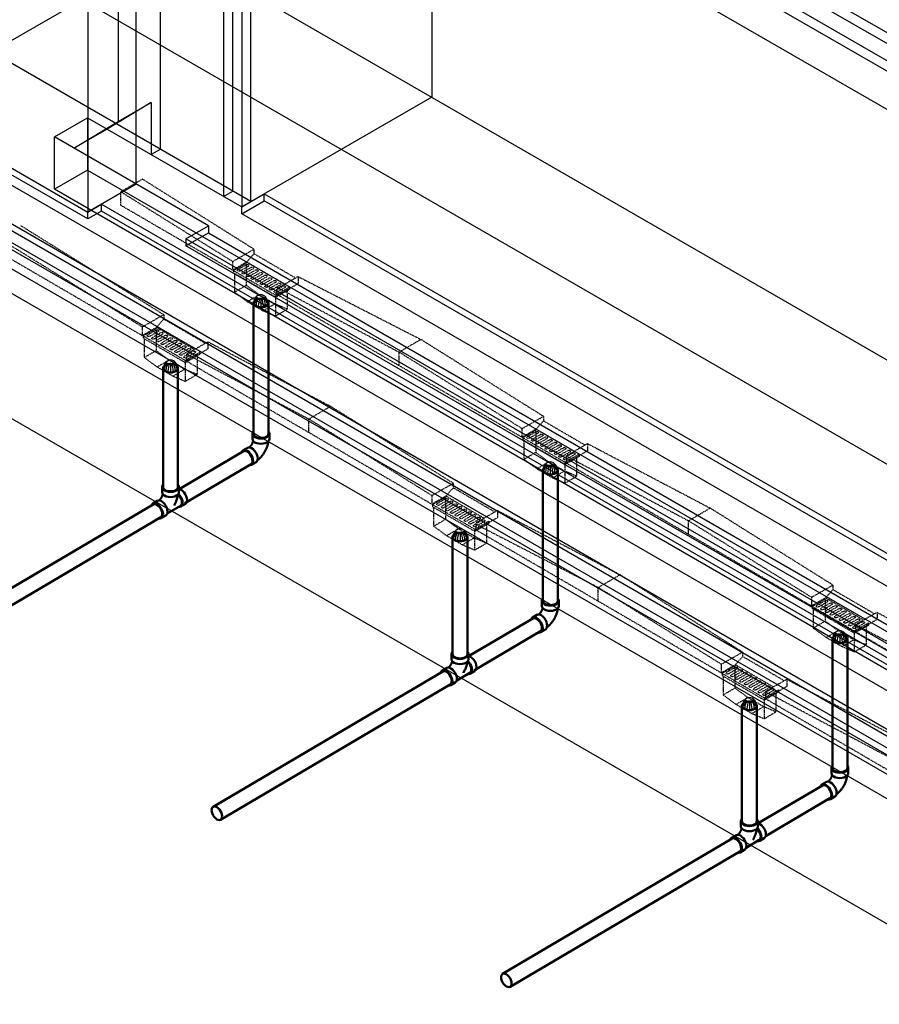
# Model space of a CAD drawing. Header units: inches. Extents: x 169 to 20644, y -1032 to 721.
# Tile 21 of 42: x 1837 to 2038, y -600 to -369. Entities that reach past the tile are written whole.
import ezdxf

# ---------------------------------------------------------------- set-up
doc = ezdxf.new("R2010")
doc.units = ezdxf.units.IN
doc.header["$LTSCALE"] = 0.5
doc.header["$MEASUREMENT"] = 0
doc.linetypes.add('HIDDEN2', pattern=[0.1875, 0.125, -0.0625])
for name, color, linetype in [('M-DETL-LIGHT', 1, 'Continuous'), ('M-SECT-PATT', 8, 'Continuous'), ('P-PIPE', 3, 'Continuous')]:
    doc.layers.add(name, color=color, linetype=linetype)

# ---------------------------------------------------------------- blocks, each defined once
blk = doc.blocks.new('Bend - PVC - Sch 40 - DWV_USACE - Standard-V30-DRAINAGE ISOMETRIC')
at = {"layer": 'P-PIPE', "color": 90, "lineweight": 50}
for p, q in [((1286.15, -165.68), (1286.15, -166.91)), ((1290.11, -166.91), (1290.11, -165.68)), ((1284.96, -168.98), (1283.9, -169.6)), ((1285.91, -173.01), (1286.97, -172.39))]:
    blk.add_line(p, q, dxfattribs=at)
for points in [[(1286.3, -165.28, 0), (1286.22, -165.38, 0), (1286.15, -165.68, 0), (1286.22, -165.98, 0), (1286.42, -166.25, 0), (1286.73, -166.49, 0)], [(1286.73, -166.49, 0), (1287.14, -166.67, 0), (1287.62, -166.78, 0), (1288.13, -166.82, 0), (1288.64, -166.78, 0), (1289.12, -166.67, 0), (1289.53, -166.49, 0), (1289.85, -166.25, 0), (1290.04, -165.98, 0), (1290.11, -165.68, 0), (1290.04, -165.38, 0), (1289.97, -165.28, 0)], [(1286.32, -167.35, 0), (1286.3, -167.41, 0), (1286.28, -167.48, 0), (1286.26, -167.55, 0), (1286.24, -167.63, 0), (1286.21, -167.7, 0), (1286.18, -167.77, 0), (1286.15, -167.85, 0), (1286.12, -167.92, 0), (1286.08, -167.99, 0), (1286.04, -168.07, 0), (1286, -168.14, 0), (1285.96, -168.21, 0), (1285.92, -168.28, 0), (1285.87, -168.35, 0), (1285.83, -168.42, 0), (1285.78, -168.49, 0), (1285.73, -168.56, 0), (1285.68, -168.62, 0), (1285.63, -168.68, 0), (1285.58, -168.74, 0), (1285.53, -168.79, 0), (1285.48, -168.85, 0), (1285.43, -168.89, 0), (1285.42, -168.9, 0)], [(1286.73, -167.71, 0), (1286.42, -167.48, 0), (1286.22, -167.2, 0), (1286.15, -166.91, 0)], [(1290.11, -166.91, 0), (1290.04, -167.2, 0), (1289.85, -167.48, 0), (1289.53, -167.71, 0), (1289.12, -167.89, 0), (1288.64, -168.01, 0), (1288.13, -168.05, 0), (1287.62, -168.01, 0), (1287.14, -167.89, 0), (1286.73, -167.71, 0)], [(1289.85, -167.48, 0), (1289.84, -167.55, 0), (1289.82, -167.71, 0), (1289.79, -167.87, 0), (1289.76, -168.03, 0), (1289.72, -168.18, 0), (1289.68, -168.34, 0), (1289.63, -168.5, 0), (1289.59, -168.65, 0), (1289.53, -168.8, 0), (1289.48, -168.96, 0), (1289.42, -169.11, 0), (1289.35, -169.26, 0), (1289.28, -169.41, 0), (1289.21, -169.56, 0), (1289.14, -169.7, 0), (1289.06, -169.85, 0), (1288.98, -169.99, 0), (1288.89, -170.13, 0), (1288.8, -170.27, 0), (1288.71, -170.4, 0), (1288.62, -170.54, 0), (1288.52, -170.67, 0), (1288.42, -170.8, 0), (1288.32, -170.93, 0), (1288.21, -171.05, 0), (1288.1, -171.17, 0), (1287.99, -171.29, 0), (1287.88, -171.4, 0), (1287.76, -171.51, 0), (1287.64, -171.62, 0), (1287.51, -171.73, 0), (1287.39, -171.83, 0), (1287.33, -171.87, 0)], [(1284.89, -169.7, 0), (1284.53, -169.55, 0), (1284.19, -169.51, 0), (1283.91, -169.6, 0), (1283.69, -169.8, 0), (1283.6, -170, 0)], [(1285.44, -173.09, 0), (1285.62, -173.1, 0), (1285.91, -173.02, 0), (1286.13, -172.81, 0), (1286.26, -172.5, 0), (1286.31, -172.12, 0), (1286.25, -171.67, 0), (1286.11, -171.2, 0), (1285.89, -170.74, 0), (1285.59, -170.32, 0), (1285.25, -169.96, 0), (1284.89, -169.7, 0)], [(1284.96, -168.98, 0), (1284.97, -168.97, 0), (1285.25, -168.89, 0), (1285.59, -168.92, 0), (1285.95, -169.08, 0)], [(1285.95, -169.08, 0), (1286.31, -169.34, 0), (1286.65, -169.69, 0), (1286.95, -170.12, 0), (1287.17, -170.58, 0), (1287.31, -171.05, 0), (1287.37, -171.49, 0), (1287.32, -171.88, 0), (1287.19, -172.19, 0), (1286.97, -172.39, 0)]]:
    blk.add_polyline3d(points, dxfattribs=at)
for centre, start, end in [((1287.17, -166.17), 126.6849, 134.3783), ((1289.1, -166.17), 45.6217, 53.3151)]:
    blk.add_arc(centre, 1.24, start, end, dxfattribs=at)
blk = doc.blocks.new('Tee Reducing Sanitary - PVC - Sch 40 - DWV - Standard-1095242-DRAINAGE ISOMETRIC')
at = {"layer": 'P-PIPE', "color": 90, "lineweight": 50}
for p, q in [((1207.93, -120.52), (1207.93, -121.74)), ((1211.88, -121.74), (1211.88, -120.52)), ((1206.8, -123.78), (1205.73, -124.41)), ((1212.33, -125.12), (1213.39, -124.49)), ((1209.15, -126.73), (1212.22, -124.92)), ((1207.74, -127.82), (1208.8, -127.19))]:
    blk.add_line(p, q, dxfattribs=at)
for points in [[(1208.11, -120.05, 0), (1207.99, -120.22, 0), (1207.93, -120.52, 0), (1207.99, -120.81, 0), (1208.19, -121.09, 0), (1208.51, -121.32, 0)], [(1208.51, -121.32, 0), (1208.92, -121.51, 0), (1209.39, -121.62, 0), (1209.91, -121.66, 0), (1210.42, -121.62, 0), (1210.9, -121.51, 0), (1211.3, -121.32, 0), (1211.62, -121.09, 0), (1211.82, -120.81, 0), (1211.88, -120.52, 0), (1211.82, -120.22, 0), (1211.65, -119.99, 0)], [(1208.1, -122.18, 0), (1208.06, -122.32, 0), (1208.03, -122.39, 0), (1208.01, -122.46, 0), (1207.98, -122.54, 0), (1207.95, -122.61, 0), (1207.92, -122.69, 0), (1207.89, -122.76, 0), (1207.85, -122.84, 0), (1207.81, -122.91, 0), (1207.77, -122.98, 0), (1207.73, -123.06, 0), (1207.69, -123.13, 0), (1207.64, -123.2, 0), (1207.6, -123.27, 0), (1207.55, -123.33, 0), (1207.5, -123.4, 0), (1207.45, -123.46, 0), (1207.4, -123.52, 0), (1207.35, -123.58, 0), (1207.3, -123.64, 0), (1207.25, -123.69, 0), (1207.24, -123.7, 0)], [(1208.51, -122.55, 0), (1208.19, -122.31, 0), (1207.99, -122.04, 0), (1207.93, -121.74, 0)], [(1211.88, -121.74, 0), (1211.82, -122.04, 0), (1211.62, -122.31, 0), (1211.3, -122.55, 0), (1210.9, -122.73, 0), (1210.42, -122.84, 0), (1209.91, -122.88, 0), (1209.39, -122.84, 0), (1208.92, -122.73, 0), (1208.51, -122.55, 0)], [(1211.61, -122.37, 0), (1211.61, -122.39, 0), (1211.59, -122.55, 0), (1211.56, -122.7, 0), (1211.53, -122.86, 0), (1211.49, -123.02, 0), (1211.45, -123.18, 0), (1211.41, -123.33, 0), (1211.36, -123.49, 0), (1211.31, -123.64, 0), (1211.25, -123.8, 0), (1211.19, -123.95, 0), (1211.12, -124.1, 0), (1211.06, -124.25, 0), (1210.98, -124.4, 0), (1210.91, -124.54, 0), (1210.83, -124.69, 0), (1210.75, -124.83, 0), (1210.72, -124.88, 0)], [(1211.69, -122.28, 0), (1211.93, -122.54, 0), (1212.19, -122.91, 0), (1212.39, -123.32, 0), (1212.52, -123.73, 0), (1212.56, -124.13, 0), (1212.53, -124.47, 0), (1212.41, -124.74, 0), (1212.21, -124.92, 0)], [(1211.78, -125.18, 0), (1212.04, -125.21, 0), (1212.33, -125.12, 0), (1212.55, -124.91, 0), (1212.68, -124.61, 0), (1212.73, -124.22, 0), (1212.68, -123.78, 0), (1212.53, -123.31, 0), (1212.31, -122.85, 0), (1212.01, -122.42, 0), (1211.76, -122.16, 0)], [(1211.9, -121.01, 0), (1212.01, -121.02, 0), (1212.37, -121.18, 0)], [(1212.37, -121.18, 0), (1212.74, -121.44, 0), (1213.08, -121.8, 0), (1213.37, -122.22, 0), (1213.59, -122.68, 0), (1213.74, -123.15, 0), (1213.79, -123.59, 0), (1213.74, -123.98, 0), (1213.61, -124.29, 0), (1213.4, -124.48, 0)], [(1206.72, -124.51, 0), (1206.36, -124.35, 0), (1206.03, -124.32, 0), (1205.74, -124.41, 0), (1205.52, -124.61, 0), (1205.42, -124.84, 0)], [(1207.12, -127.88, 0), (1207.45, -127.91, 0), (1207.74, -127.82, 0), (1207.96, -127.62, 0), (1208.09, -127.31, 0), (1208.14, -126.92, 0), (1208.09, -126.48, 0), (1207.94, -126.01, 0), (1207.72, -125.55, 0), (1207.43, -125.13, 0), (1207.09, -124.77, 0), (1206.72, -124.51, 0)], [(1206.8, -123.78, 0), (1207.09, -123.69, 0), (1207.42, -123.73, 0), (1207.79, -123.88, 0)], [(1207.79, -123.88, 0), (1208.15, -124.15, 0), (1208.49, -124.5, 0), (1208.78, -124.92, 0), (1209, -125.39, 0), (1209.15, -125.85, 0), (1209.2, -126.3, 0), (1209.16, -126.69, 0), (1209.02, -126.99, 0), (1208.8, -127.2, 0)]]:
    blk.add_polyline3d(points, dxfattribs=at)
blk = doc.blocks.new('Mechanical_Box_H_rvt-1-DRAINAGE ISOMETRIC')
at = {"layer": 'M-DETL-LIGHT', "linetype": 'HIDDEN2'}
for p, q in [((1865.57, -442.91), (1798.28, -403.69)), ((1860.5, -409.15), (1865.6, -406.18)), ((1891.75, -422.62), (1865.6, -406.18)), ((1860.5, -412.38), (1860.5, -409.15)), ((1886.72, -425.49), (1860.5, -409.15)), ((1886.72, -427.54), (1860.5, -412.32)), ((1870.6, -437.99), (1837.03, -417.09)), ((1865.57, -440.86), (1831.93, -420.06)), ((1891.75, -422.67), (1886.72, -425.55)), ((1890.05, -425.64), (1891.75, -423.7)), ((1891.75, -422.67), (1891.75, -423.7)), ((1901.5, -429.39), (1891.75, -423.7)), ((1886.72, -425.55), (1886.72, -427.54)), ((1890.05, -425.64), (1886.72, -427.54)), ((1890.24, -425.76), (1886.92, -427.66)), ((1890.03, -426.24), (1888, -427.4)), ((1890.47, -426.6), (1888.42, -427.77)), ((1891.11, -426.87), (1889.08, -428.03)), ((1889.94, -426.32), (1889.94, -431.09)), ((1898.96, -430.84), (1890.04, -425.64)), ((1897.09, -433.58), (1886.72, -427.54)), ((1886.92, -427.66), (1886.92, -428.16)), ((1896.8, -433.92), (1886.92, -428.16)), ((1887.16, -428.3), (1887.16, -432.71)), ((1891.54, -427.22), (1889.49, -428.39)), ((1892.18, -427.49), (1890.15, -428.65)), ((1892.62, -427.85), (1890.57, -429.02)), ((1893.26, -428.12), (1891.23, -429.28)), ((1893.69, -428.47), (1891.64, -429.65)), ((1894.33, -428.75), (1892.3, -429.91)), ((1894.76, -429.1), (1892.72, -430.27)), ((1895.4, -429.37), (1893.37, -430.53)), ((1902.11, -429.04), (1897.09, -431.91)), ((1902.11, -429.04), (1930.87, -443.78)), ((1902.11, -429.04), (1902.11, -430.71)), ((1887.16, -432.71), (1889.94, -431.09)), ((1892.97, -433.31), (1889.94, -431.09)), ((1895.84, -429.73), (1893.79, -430.9)), ((1896.48, -430), (1894.45, -431.16)), ((1896.91, -430.35), (1894.86, -431.52)), ((1897.55, -430.62), (1895.52, -431.78)), ((1897.99, -430.98), (1895.94, -432.15)), ((1898.63, -431.25), (1896.6, -432.41)), ((1900.12, -431.52), (1896.8, -433.42)), ((1899.06, -431.6), (1897.01, -432.78)), ((1902.11, -430.71), (1897.09, -433.58)), ((1897.09, -431.53), (1925.77, -446.75)), ((1900.12, -431.52), (1900.12, -432.03)), ((1890.19, -434.93), (1887.16, -432.71)), ((1890.19, -434.93), (1892.97, -433.31)), ((1896.65, -435.46), (1892.97, -433.31)), ((1896.77, -433.9), (1896.77, -438.31)), ((1900.12, -432.03), (1896.8, -433.92)), ((1954.6, -466.73), (1896.8, -433.04)), ((1896.8, -433.42), (1896.8, -433.92)), ((1897.09, -431.91), (1897.09, -433.58)), ((1899.55, -432.35), (1899.55, -436.69)), ((1893.87, -437.08), (1890.19, -434.93)), ((1893.87, -437.08), (1896.65, -435.46)), ((1899.55, -436.69), (1896.65, -435.46)), ((1870.6, -437.99), (1865.57, -440.86)), ((1870.6, -437.99), (1870.6, -439.01)), ((1896.77, -438.31), (1893.87, -437.08)), ((1896.77, -438.31), (1899.55, -436.69)), ((1865.57, -440.86), (1865.57, -442.86)), ((1868.9, -440.96), (1865.57, -442.86)), ((1877.8, -446.16), (1868.89, -440.96)), ((1868.9, -440.96), (1870.6, -439.01)), ((1880.35, -444.7), (1870.6, -439.01)), ((1875.94, -448.9), (1865.57, -442.86)), ((1869.09, -441.08), (1865.77, -442.97)), ((1865.77, -442.97), (1865.77, -443.48)), ((1868.88, -441.56), (1866.85, -442.72)), ((1869.32, -441.91), (1867.27, -443.08)), ((1869.96, -442.18), (1867.93, -443.34)), ((1870.39, -442.54), (1868.34, -443.71)), ((1868.79, -441.64), (1868.79, -446.4)), ((1871.03, -442.81), (1869, -443.97)), ((1871.46, -443.16), (1869.42, -444.33)), ((1875.65, -449.24), (1865.77, -443.48)), ((1866.01, -443.62), (1866.01, -448.02)), ((1872.1, -443.43), (1870.07, -444.6)), ((1872.54, -443.79), (1870.49, -444.96)), ((1873.18, -444.06), (1871.15, -445.22)), ((1873.61, -444.42), (1871.56, -445.59)), ((1874.25, -444.69), (1872.22, -445.85)), ((1874.69, -445.04), (1872.64, -446.21)), ((1875.33, -445.31), (1873.3, -446.47)), ((1875.76, -445.67), (1873.71, -446.84)), ((1880.96, -444.35), (1875.94, -447.23)), ((1880.96, -444.35), (1909.72, -459.47)), ((1880.96, -444.35), (1880.96, -446.03)), ((1925.77, -446.75), (1930.87, -443.78)), ((1959.63, -461.81), (1930.87, -443.78)), ((1866.01, -448.02), (1868.79, -446.4)), ((1871.82, -448.63), (1868.79, -446.4)), ((1876.4, -445.94), (1874.37, -447.1)), ((1876.83, -446.29), (1874.79, -447.47)), ((1877.47, -446.57), (1875.44, -447.73)), ((1878.97, -446.84), (1875.65, -448.73)), ((1878.97, -447.34), (1875.65, -449.24)), ((1877.91, -446.92), (1875.86, -448.09)), ((1880.96, -446.03), (1875.94, -448.9)), ((1875.94, -447.23), (1904.62, -462.45)), ((1875.94, -447.23), (1875.94, -448.9)), ((1878.4, -447.67), (1878.4, -452)), ((1878.97, -446.84), (1878.97, -447.34)), ((1925.77, -449.99), (1925.77, -446.75)), ((1954.6, -464.68), (1925.77, -446.75)), ((1869.04, -450.25), (1866.01, -448.02)), ((1869.04, -450.25), (1871.82, -448.63)), ((1872.72, -452.39), (1869.04, -450.25)), ((1875.5, -450.77), (1871.82, -448.63)), ((1875.62, -449.22), (1875.62, -453.62)), ((1933.45, -482.43), (1875.65, -448.73)), ((1875.65, -448.73), (1875.65, -449.24)), ((1872.72, -452.39), (1875.5, -450.77)), ((1875.62, -453.62), (1872.72, -452.39)), ((1878.4, -452), (1875.5, -450.77)), ((1875.62, -453.62), (1878.4, -452)), ((1904.62, -462.45), (1909.72, -459.47)), ((1938.48, -477.5), (1909.72, -459.47)), ((1904.62, -465.68), (1904.62, -462.45)), ((1933.45, -480.38), (1904.62, -462.45)), ((1959.63, -461.86), (1954.6, -464.74)), ((1957.93, -464.83), (1959.63, -462.89)), ((1959.63, -461.86), (1959.63, -462.89)), ((1969.39, -468.58), (1959.63, -462.89)), ((1954.6, -464.74), (1954.6, -466.73)), ((1957.93, -464.83), (1954.6, -466.73)), ((1958.12, -464.95), (1954.8, -466.85)), ((1957.92, -465.43), (1955.89, -466.59)), ((1958.35, -465.79), (1956.3, -466.96)), ((1958.99, -466.06), (1956.96, -467.22)), ((1959.42, -466.41), (1957.38, -467.58)), ((1957.82, -465.51), (1957.82, -470.28)), ((1966.84, -470.03), (1957.92, -464.84)), ((1964.97, -472.77), (1954.6, -466.73)), ((1954.8, -466.85), (1954.8, -467.35)), ((1964.69, -473.11), (1954.8, -467.35)), ((1955.04, -467.49), (1955.04, -471.9)), ((1960.06, -466.69), (1958.03, -467.85)), ((1960.5, -467.04), (1958.45, -468.21)), ((1961.14, -467.31), (1959.11, -468.47)), ((1961.57, -467.67), (1959.52, -468.84)), ((1962.21, -467.94), (1960.18, -469.1)), ((1962.65, -468.29), (1960.6, -469.46)), ((1963.29, -468.56), (1961.26, -469.72)), ((1969.99, -468.23), (1964.97, -471.1)), ((1969.99, -468.23), (1998.75, -483.35)), ((1969.99, -468.23), (1969.99, -469.9)), ((1955.04, -471.9), (1957.82, -470.28)), ((1960.85, -472.5), (1957.82, -470.28)), ((1963.72, -468.92), (1961.67, -470.09)), ((1964.36, -469.19), (1962.33, -470.35)), ((1964.79, -469.54), (1962.75, -470.72)), ((1965.43, -469.82), (1963.4, -470.98)), ((1965.87, -470.17), (1963.82, -471.34)), ((1966.51, -470.44), (1964.48, -471.6)), ((1968, -470.71), (1964.69, -472.61)), ((1966.94, -470.8), (1964.89, -471.97)), ((1969.99, -469.9), (1964.97, -472.77)), ((1968, -470.71), (1968, -471.22)), ((1958.07, -474.12), (1955.04, -471.9)), ((1958.07, -474.12), (1960.85, -472.5)), ((1964.53, -474.65), (1960.85, -472.5)), ((1964.65, -473.1), (1964.65, -477.5)), ((1968, -471.22), (1964.69, -473.11)), ((2022.49, -506.3), (1964.69, -472.61)), ((1964.69, -472.61), (1964.69, -473.11)), ((1964.97, -471.1), (1993.65, -486.32)), ((1964.97, -471.1), (1964.97, -472.77)), ((1967.43, -471.54), (1967.43, -475.88)), ((1961.75, -476.27), (1958.07, -474.12)), ((1961.75, -476.27), (1964.53, -474.65)), ((1967.43, -475.88), (1964.53, -474.65)), ((1938.48, -477.56), (1933.45, -480.43)), ((1938.48, -477.56), (1938.48, -478.58)), ((1964.65, -477.5), (1961.75, -476.27)), ((1964.65, -477.5), (1967.43, -475.88)), ((1936.78, -480.53), (1938.48, -478.58)), ((1948.23, -484.27), (1938.48, -478.58)), ((1933.45, -480.43), (1933.45, -482.43)), ((1936.78, -480.53), (1933.45, -482.43)), ((1943.82, -488.47), (1933.45, -482.43)), ((1936.97, -480.65), (1933.65, -482.54)), ((1933.65, -482.54), (1933.65, -483.05)), ((1936.76, -481.13), (1934.74, -482.29)), ((1937.2, -481.48), (1935.15, -482.65)), ((1937.84, -481.75), (1935.81, -482.91)), ((1938.27, -482.11), (1936.22, -483.28)), ((1936.67, -481.21), (1936.67, -485.97)), ((1945.69, -485.73), (1936.77, -480.53)), ((1938.91, -482.38), (1936.88, -483.54)), ((1943.54, -488.81), (1933.65, -483.05)), ((1933.89, -483.19), (1933.89, -487.59)), ((1939.35, -482.73), (1937.3, -483.91)), ((1939.99, -483.01), (1937.96, -484.17)), ((1940.42, -483.36), (1938.37, -484.53)), ((1941.06, -483.63), (1939.03, -484.79)), ((1941.5, -483.99), (1939.45, -485.16)), ((1942.13, -484.26), (1940.11, -485.42)), ((1942.57, -484.61), (1940.52, -485.78)), ((1943.21, -484.88), (1941.18, -486.04)), ((1948.84, -483.92), (1943.82, -486.8)), ((1948.84, -483.92), (1977.6, -498.98)), ((1948.84, -483.92), (1948.84, -485.6)), ((1993.65, -486.32), (1998.75, -483.35)), ((2027.51, -501.38), (1998.75, -483.35)), ((1933.89, -487.59), (1936.67, -485.97)), ((1939.7, -488.2), (1936.67, -485.97)), ((1943.64, -485.24), (1941.59, -486.41)), ((1944.28, -485.51), (1942.25, -486.67)), ((1944.72, -485.86), (1942.67, -487.04)), ((1945.36, -486.14), (1943.33, -487.3)), ((1946.85, -486.41), (1943.54, -488.31)), ((1946.85, -486.91), (1943.54, -488.81)), ((1945.79, -486.49), (1943.74, -487.66)), ((1948.84, -485.6), (1943.82, -488.47)), ((1943.82, -486.8), (1943.82, -488.47)), ((1943.82, -487.12), (1972.5, -501.95)), ((1946.28, -487.24), (1946.28, -491.57)), ((1946.85, -486.41), (1946.85, -486.91)), ((1993.65, -489.56), (1993.65, -486.32)), ((2022.49, -504.25), (1993.65, -486.32)), ((1936.92, -489.82), (1933.89, -487.59)), ((1936.92, -489.82), (1939.7, -488.2)), ((1943.38, -490.34), (1939.7, -488.2)), ((1943.5, -488.79), (1943.5, -493.19)), ((2001.53, -522.11), (1943.54, -488.31)), ((1943.54, -488.31), (1943.54, -488.81)), ((1940.6, -491.96), (1936.92, -489.82)), ((1940.6, -491.96), (1943.38, -490.34)), ((1946.28, -491.57), (1943.38, -490.34)), ((1943.5, -493.19), (1946.28, -491.57)), ((1943.5, -493.19), (1940.6, -491.96)), ((1972.5, -501.95), (1977.6, -498.98)), ((2006.36, -517.13), (1977.6, -498.98)), ((1972.5, -505.19), (1972.5, -501.95)), ((2001.34, -519.95), (1972.5, -501.95)), ((2027.51, -501.44), (2022.49, -504.31)), ((2025.81, -504.4), (2027.51, -502.46)), ((2027.51, -501.44), (2027.51, -502.46)), ((2037.27, -508.15), (2027.51, -502.46)), ((2022.49, -504.31), (2022.49, -506.3)), ((2025.81, -504.4), (2022.49, -506.3)), ((2026, -504.52), (2022.69, -506.42)), ((2025.8, -505), (2023.77, -506.16)), ((2026.23, -505.36), (2024.18, -506.53)), ((2026.87, -505.63), (2024.84, -506.79)), ((2025.7, -505.08), (2025.7, -509.85)), ((2034.72, -509.6), (2025.8, -504.41)), ((2032.85, -512.35), (2022.49, -506.3)), ((2022.69, -506.42), (2022.69, -506.92)), ((2032.57, -512.68), (2022.69, -506.92)), ((2022.93, -507.06), (2022.93, -511.47)), ((2027.31, -505.98), (2025.26, -507.16)), ((2027.95, -506.26), (2025.92, -507.42)), ((2028.38, -506.61), (2026.33, -507.78)), ((2029.02, -506.88), (2026.99, -508.04)), ((2029.45, -507.24), (2027.41, -508.41)), ((2030.09, -507.51), (2028.06, -508.67)), ((2030.53, -507.86), (2028.48, -509.03)), ((2037.88, -507.8), (2032.85, -510.67)), ((2037.88, -507.8), (2066.63, -522.92)), ((2037.88, -507.8), (2037.88, -509.47)), ((2022.93, -511.47), (2025.7, -509.85)), ((2028.73, -512.07), (2025.7, -509.85)), ((2031.17, -508.13), (2029.14, -509.29)), ((2031.6, -508.49), (2029.55, -509.66)), ((2032.24, -508.76), (2030.21, -509.92)), ((2032.68, -509.11), (2030.63, -510.29)), ((2033.32, -509.39), (2031.29, -510.55)), ((2033.75, -509.74), (2031.7, -510.91)), ((2034.39, -510.01), (2032.36, -511.17)), ((2035.89, -510.28), (2032.57, -512.18)), ((2037.88, -509.47), (2032.85, -512.35)), ((2035.89, -510.28), (2035.89, -510.79)), ((2025.95, -513.69), (2022.93, -511.47)), ((2025.95, -513.69), (2028.73, -512.07)), ((2032.41, -514.22), (2028.73, -512.07)), ((2035.89, -510.79), (2032.57, -512.68)), ((2090.37, -545.88), (2032.57, -512.18)), ((2032.57, -512.18), (2032.57, -512.68)), ((2034.82, -510.37), (2032.78, -511.54)), ((2032.85, -510.67), (2061.54, -525.89)), ((2032.85, -510.67), (2032.85, -512.35)), ((2035.32, -511.11), (2035.32, -515.45)), ((2029.63, -515.84), (2025.95, -513.69)), ((2029.63, -515.84), (2032.41, -514.22)), ((2035.32, -515.45), (2032.41, -514.22)), ((2032.54, -512.67), (2032.54, -517.07)), ((2006.36, -517.13), (2001.34, -520)), ((2006.36, -517.13), (2006.36, -518.16)), ((2032.54, -517.07), (2029.63, -515.84)), ((2032.54, -517.07), (2035.32, -515.45)), ((2004.66, -520.1), (2006.36, -518.16)), ((2016.12, -523.84), (2006.36, -518.16)), ((2001.34, -520), (2001.34, -522)), ((2004.66, -520.1), (2001.34, -522)), ((2004.85, -520.22), (2001.53, -522.11)), ((2004.65, -520.7), (2002.62, -521.86)), ((2005.08, -521.05), (2003.03, -522.22)), ((2005.72, -521.32), (2003.69, -522.49)), ((2006.16, -521.68), (2004.11, -522.85)), ((2004.55, -520.78), (2004.55, -525.54)), ((2013.57, -525.3), (2004.65, -520.1)), ((2001.53, -522.11), (2001.53, -522.62)), ((2011.42, -527.88), (2001.53, -522.11)), ((2011.42, -528.38), (2001.53, -522.62)), ((2001.77, -522.76), (2001.77, -527.16)), ((2006.79, -521.95), (2004.77, -523.11)), ((2007.23, -522.31), (2005.18, -523.48)), ((2007.87, -522.58), (2005.84, -523.74)), ((2008.3, -522.93), (2006.25, -524.1)), ((2008.94, -523.2), (2006.91, -524.36)), ((2009.38, -523.56), (2007.33, -524.73)), ((2010.02, -523.83), (2007.99, -524.99)), ((2010.45, -524.18), (2008.4, -525.35)), ((2016.72, -523.5), (2011.7, -526.37)), ((2016.72, -523.5), (2016.72, -525.17)), ((2016.72, -523.5), (2045.48, -538.62)), ((2001.77, -527.16), (2004.55, -525.54)), ((2007.58, -527.77), (2004.55, -525.54)), ((2011.09, -524.45), (2009.06, -525.62)), ((2011.53, -524.81), (2009.48, -525.98)), ((2012.17, -525.08), (2010.14, -526.24)), ((2012.6, -525.44), (2010.55, -526.61)), ((2013.24, -525.71), (2011.21, -526.87)), ((2014.74, -525.98), (2011.42, -527.88)), ((2014.74, -526.48), (2011.42, -528.38)), ((2013.67, -526.06), (2011.62, -527.23)), ((2016.72, -525.17), (2011.7, -528.04)), ((2011.7, -526.37), (2011.7, -528.04)), ((2011.7, -526.37), (2040.38, -541.59)), ((2014.74, -525.98), (2014.74, -526.48)), ((2004.8, -529.39), (2001.77, -527.16)), ((2004.8, -529.39), (2007.58, -527.77)), ((2011.26, -529.91), (2007.58, -527.77)), ((2011.39, -528.36), (2011.39, -532.77)), ((2011.42, -527.88), (2011.42, -528.38)), ((2069.22, -561.57), (2011.42, -527.88)), ((2014.16, -526.81), (2014.16, -531.15)), ((2008.48, -531.53), (2004.8, -529.39)), ((2008.48, -531.53), (2011.26, -529.91)), ((2014.16, -531.15), (2011.26, -529.91)), ((2011.39, -532.77), (2008.48, -531.53)), ((2011.39, -532.77), (2014.16, -531.15))]:
    blk.add_line(p, q, dxfattribs=at)
at = {"layer": 'M-DETL-LIGHT', "linetype": 'Continuous'}
for p, q in [((1893.36, -434.1), (1893.36, -436.01)), ((1872.2, -449.42), (1872.2, -451.33)), ((1961.24, -473.29), (1961.24, -475.2)), ((1940.09, -488.99), (1940.09, -490.9)), ((2029.12, -512.86), (2029.12, -514.78)), ((2007.97, -528.56), (2007.97, -530.47))]:
    blk.add_line(p, q, dxfattribs=at)
at = {"layer": 'M-DETL-LIGHT', "color": 1, "linetype": 'Continuous'}
for centre, radius, start, end in [((1893.53, -435.05), 1.78, 95.745, 183.3375), ((1893.5, -435.11), 1.67, 129.6759, 176.1977), ((1894.04, -435.54), 2.13, 131.7697, 173.1765), ((1894.98, -435.74), 2.73, 141.495, 179.1974), ((1899.15, -436.34), 6.43, 159.6343, 176.2953), ((1893.18, -435.05), 1.78, 356.6625, 84.255), ((1887.57, -436.34), 6.43, 3.7047, 20.3657), ((1891.73, -435.74), 2.73, 0.8026, 38.505), ((1892.67, -435.54), 2.13, 6.8235, 48.2303), ((1893.21, -435.11), 1.67, 3.8023, 50.3241), ((1872.38, -450.37), 1.78, 95.745, 183.3375), ((1872.35, -450.43), 1.67, 129.6759, 176.1977), ((1872.89, -450.85), 2.13, 131.7697, 173.1765), ((1873.83, -451.06), 2.73, 141.495, 179.1974), ((1878, -451.66), 6.43, 159.6343, 176.2953), ((1872.03, -450.37), 1.78, 356.6625, 84.255), ((1866.41, -451.66), 6.43, 3.7047, 20.3657), ((1870.58, -451.06), 2.73, 0.8026, 38.505), ((1871.52, -450.85), 2.13, 6.8235, 48.2303), ((1872.06, -450.43), 1.67, 3.8023, 50.3241), ((1961.42, -474.25), 1.78, 95.745, 183.3375), ((1961.38, -474.3), 1.67, 129.6759, 176.1977), ((1961.93, -474.73), 2.13, 131.7697, 173.1765), ((1962.86, -474.93), 2.73, 141.495, 179.1974), ((1967.03, -475.53), 6.43, 159.6343, 176.2953), ((1961.06, -474.25), 1.78, 356.6625, 84.255), ((1955.45, -475.53), 6.43, 3.7047, 20.3657), ((1959.61, -474.93), 2.73, 0.8026, 38.505), ((1960.55, -474.73), 2.13, 6.8235, 48.2303), ((1961.09, -474.3), 1.67, 3.8023, 50.3241), ((1940.27, -489.94), 1.78, 95.745, 183.3375), ((1940.23, -490), 1.67, 129.6759, 176.1977), ((1940.78, -490.42), 2.13, 131.7697, 173.1765), ((1941.71, -490.63), 2.73, 141.495, 179.1974), ((1945.88, -491.23), 6.43, 159.6343, 176.2953), ((1939.91, -489.94), 1.78, 356.6625, 84.255), ((1934.3, -491.23), 6.43, 3.7047, 20.3657), ((1938.46, -490.63), 2.73, 0.8026, 38.505), ((1939.4, -490.42), 2.13, 6.8235, 48.2303), ((1939.94, -490), 1.67, 3.8023, 50.3241), ((2029.3, -513.82), 1.78, 95.745, 183.3375), ((2029.27, -513.87), 1.67, 129.6759, 176.1977), ((2028.94, -513.82), 1.78, 356.6625, 84.255), ((2028.98, -513.87), 1.67, 3.8023, 50.3241), ((2029.81, -514.3), 2.13, 131.7697, 173.1765), ((2030.74, -514.5), 2.73, 141.495, 179.1974), ((2034.91, -515.1), 6.43, 159.6343, 176.2953), ((2023.33, -515.1), 6.43, 3.7047, 20.3657), ((2027.5, -514.5), 2.73, 0.8026, 38.505), ((2028.43, -514.3), 2.13, 6.8235, 48.2303), ((2008.15, -529.51), 1.78, 95.745, 183.3375), ((2008.11, -529.57), 1.67, 129.6759, 176.1977), ((2008.66, -529.99), 2.13, 131.7697, 173.1765), ((2009.59, -530.2), 2.73, 141.495, 179.1974), ((2013.76, -530.8), 6.43, 159.6343, 176.2953), ((2007.79, -529.51), 1.78, 356.6625, 84.255), ((2002.18, -530.8), 6.43, 3.7047, 20.3657), ((2006.35, -530.2), 2.73, 0.8026, 38.505), ((2007.28, -529.99), 2.13, 6.8235, 48.2303), ((2007.82, -529.57), 1.67, 3.8023, 50.3241)]:
    blk.add_arc(centre, radius, start, end, dxfattribs=at)
at = {"layer": 'M-DETL-LIGHT', "linetype": 'HIDDEN2', "extrusion": (0, 0, -1)}
for centre, start_param, end_param in [((1890.23, -426.43), 4.095331, 7.203451), ((1891.3, -427.06), 4.095331, 7.203451), ((1888.23, -427.57), 0.920266, 4.095331), ((1889.31, -428.2), 0.920266, 4.095331), ((1890.38, -428.82), 0.920266, 4.095331), ((1891.45, -429.45), 0.920266, 4.095331), ((1892.38, -427.68), 4.095331, 7.203451), ((1893.45, -428.31), 4.095331, 7.203451), ((1894.53, -428.93), 4.095331, 7.203451), ((1895.6, -429.56), 4.095331, 7.203451), ((1892.53, -430.08), 0.920266, 4.095331), ((1893.6, -430.7), 0.920266, 4.095331), ((1894.68, -431.33), 0.920266, 4.095331), ((1895.75, -431.96), 0.920266, 4.095331), ((1896.67, -430.19), 4.095331, 7.203451), ((1897.75, -430.81), 4.095331, 7.203451), ((1898.82, -431.44), 4.095331, 7.203451), ((1896.82, -432.58), 0.920266, 4.095331), ((1867.08, -442.89), 0.920266, 4.095331), ((1868.16, -443.51), 0.920266, 4.095331), ((1869.08, -441.75), 4.095331, 7.203451), ((1870.15, -442.37), 4.095331, 7.203451), ((1871.23, -443), 4.095331, 7.203451), ((1872.3, -443.62), 4.095331, 7.203451), ((1869.23, -444.14), 0.920266, 4.095331), ((1870.3, -444.77), 0.920266, 4.095331), ((1871.38, -445.39), 0.920266, 4.095331), ((1873.38, -444.25), 4.095331, 7.203451), ((1874.45, -444.88), 4.095331, 7.203451), ((1875.52, -445.5), 4.095331, 7.203451), ((1872.45, -446.02), 0.920266, 4.095331), ((1873.53, -446.64), 0.920266, 4.095331), ((1874.6, -447.27), 0.920266, 4.095331), ((1875.67, -447.9), 0.920266, 4.095331), ((1876.6, -446.13), 4.095331, 7.203451), ((1877.67, -446.75), 4.095331, 7.203451), ((1958.11, -465.62), 4.095331, 7.203451), ((1959.19, -466.25), 4.095331, 7.203451), ((1956.11, -466.76), 0.920266, 4.095331), ((1957.19, -467.39), 0.920266, 4.095331), ((1958.26, -468.02), 0.920266, 4.095331), ((1959.34, -468.64), 0.920266, 4.095331), ((1960.26, -466.87), 4.095331, 7.203451), ((1961.33, -467.5), 4.095331, 7.203451), ((1962.41, -468.13), 4.095331, 7.203451), ((1963.48, -468.75), 4.095331, 7.203451), ((1960.41, -469.27), 0.920266, 4.095331), ((1961.48, -469.89), 0.920266, 4.095331), ((1962.56, -470.52), 0.920266, 4.095331), ((1963.63, -471.15), 0.920266, 4.095331), ((1964.56, -469.38), 4.095331, 7.203451), ((1965.63, -470), 4.095331, 7.203451), ((1966.7, -470.63), 4.095331, 7.203451), ((1964.71, -471.77), 0.920266, 4.095331), ((1934.96, -482.46), 0.920266, 4.095331), ((1936.96, -481.32), 4.095331, 7.203451), ((1938.04, -481.94), 4.095331, 7.203451), ((1939.11, -482.57), 4.095331, 7.203451), ((1936.04, -483.09), 0.920266, 4.095331), ((1937.11, -483.71), 0.920266, 4.095331), ((1938.19, -484.34), 0.920266, 4.095331), ((1939.26, -484.96), 0.920266, 4.095331), ((1940.18, -483.19), 4.095331, 7.203451), ((1941.26, -483.82), 4.095331, 7.203451), ((1942.33, -484.45), 4.095331, 7.203451), ((1943.41, -485.07), 4.095331, 7.203451), ((1940.33, -485.59), 0.920266, 4.095331), ((1941.41, -486.22), 0.920266, 4.095331), ((1942.48, -486.84), 0.920266, 4.095331), ((1944.48, -485.7), 4.095331, 7.203451), ((1945.55, -486.33), 4.095331, 7.203451), ((1943.56, -487.47), 0.920266, 4.095331), ((2025.99, -505.19), 4.095331, 7.203451), ((2027.07, -505.82), 4.095331, 7.203451), ((2024, -506.34), 0.920266, 4.095331), ((2025.07, -506.96), 0.920266, 4.095331), ((2026.14, -507.59), 0.920266, 4.095331), ((2028.14, -506.45), 4.095331, 7.203451), ((2029.22, -507.07), 4.095331, 7.203451), ((2030.29, -507.7), 4.095331, 7.203451), ((2027.22, -508.21), 0.920266, 4.095331), ((2028.29, -508.84), 0.920266, 4.095331), ((2029.37, -509.47), 0.920266, 4.095331), ((2030.44, -510.09), 0.920266, 4.095331), ((2031.36, -508.32), 4.095331, 7.203451), ((2032.44, -508.95), 4.095331, 7.203451), ((2033.51, -509.58), 4.095331, 7.203451), ((2034.59, -510.2), 4.095331, 7.203451), ((2031.52, -510.72), 0.920266, 4.095331), ((2032.59, -511.34), 0.920266, 4.095331), ((2002.85, -522.03), 0.920266, 4.095331), ((2004.84, -520.89), 4.095331, 7.203451), ((2005.92, -521.51), 4.095331, 7.203451), ((2006.99, -522.14), 4.095331, 7.203451), ((2003.92, -522.66), 0.920266, 4.095331), ((2004.99, -523.28), 0.920266, 4.095331), ((2006.07, -523.91), 0.920266, 4.095331), ((2008.07, -522.77), 4.095331, 7.203451), ((2009.14, -523.39), 4.095331, 7.203451), ((2010.21, -524.02), 4.095331, 7.203451), ((2007.14, -524.53), 0.920266, 4.095331), ((2008.22, -525.16), 0.920266, 4.095331), ((2009.29, -525.79), 0.920266, 4.095331), ((2010.36, -526.41), 0.920266, 4.095331), ((2011.29, -524.64), 4.095331, 7.203451), ((2012.36, -525.27), 4.095331, 7.203451), ((2013.44, -525.9), 4.095331, 7.203451), ((2011.44, -527.04), 0.920266, 4.095331)]:
    blk.add_ellipse(centre, major_axis=(0.355, 0.042), ratio=0.675017, start_param=start_param, end_param=end_param, dxfattribs=at)
at = {"layer": 'M-DETL-LIGHT', "linetype": 'HIDDEN2'}
for centre in [(1893.36, -435.16), (1872.2, -450.47), (1961.24, -474.35), (1940.09, -490.04), (2029.12, -513.92), (2007.97, -529.61)]:
    blk.add_ellipse(centre, major_axis=(1.6, 0), ratio=0.6329, start_param=0, end_param=3.141593, dxfattribs=at)
at = {"layer": 'M-DETL-LIGHT', "extrusion": (0, 0, -1)}
for centre in [(1893.36, -435.16), (1872.2, -450.47), (1961.24, -474.35), (1940.09, -490.04), (2029.12, -513.92), (2007.97, -529.61)]:
    blk.add_ellipse(centre, major_axis=(1.6, 0), ratio=0.6329, start_param=0, end_param=3.141593, dxfattribs=at)
at = {"layer": 'P-PIPE', "color": 90, "lineweight": 50}
for p, q in [((1891.65, -435.3), (1891.65, -465.89)), ((1895.15, -465.89), (1895.15, -435.26)), ((1870.43, -450.51), (1870.43, -478.39)), ((1873.93, -478.39), (1873.93, -450.49)), ((1889.28, -470.01), (1873.78, -479.15)), ((1875.55, -482.17), (1891.06, -473.03)), ((1959.53, -474.46), (1959.53, -505.08)), ((1963.03, -505.08), (1963.03, -474.42)), ((1868.13, -482.48), (1814.28, -514.21)), ((1816.06, -517.23), (1869.91, -485.49)), ((1938.32, -490.07), (1938.32, -517.58)), ((1941.82, -517.58), (1941.82, -490.18)), ((1957.16, -509.2), (1941.66, -518.34)), ((1943.44, -521.36), (1958.94, -512.22)), ((2027.41, -513.99), (2027.41, -544.28)), ((2030.91, -544.28), (2030.91, -514.08)), ((1936.01, -521.67), (1882.17, -553.41)), ((1883.94, -556.42), (1937.79, -524.69)), ((2006.2, -529.7), (2006.2, -556.77)), ((2009.7, -556.77), (2009.7, -529.74)), ((2025.05, -548.4), (2010.03, -557.25)), ((2011.84, -560.24), (2026.82, -551.41)), ((2003.89, -560.86), (1950.05, -592.6)), ((1951.83, -595.61), (2005.67, -563.88))]:
    blk.add_line(p, q, dxfattribs=at)
for points in [[(1892.16, -434.54, 0), (1891.88, -434.75, 0), (1891.71, -434.99, 0), (1891.65, -435.25, 0), (1891.71, -435.52, 0), (1891.88, -435.76, 0), (1892.16, -435.97, 0)], [(1894.63, -434.54, 0), (1894.27, -434.38, 0), (1893.85, -434.28, 0), (1893.4, -434.24, 0), (1892.94, -434.28, 0), (1892.52, -434.38, 0), (1892.16, -434.54, 0)], [(1892.16, -435.97, 0), (1892.52, -436.13, 0), (1892.94, -436.23, 0), (1893.4, -436.26, 0), (1893.85, -436.23, 0), (1894.27, -436.13, 0), (1894.63, -435.97, 0)], [(1894.63, -435.97, 0), (1894.91, -435.76, 0), (1895.09, -435.52, 0), (1895.15, -435.25, 0), (1895.09, -434.99, 0), (1894.91, -434.75, 0), (1894.63, -434.54, 0)], [(1870.95, -449.83, 0), (1870.67, -450.04, 0), (1870.49, -450.28, 0), (1870.43, -450.54, 0), (1870.49, -450.8, 0), (1870.67, -451.05, 0), (1870.95, -451.26, 0)], [(1873.42, -449.83, 0), (1873.06, -449.67, 0), (1872.64, -449.57, 0), (1872.18, -449.53, 0), (1871.73, -449.57, 0), (1871.31, -449.67, 0), (1870.95, -449.83, 0)], [(1873.42, -451.26, 0), (1873.7, -451.05, 0), (1873.87, -450.8, 0), (1873.93, -450.54, 0), (1873.87, -450.28, 0), (1873.7, -450.04, 0), (1873.42, -449.83, 0)], [(1870.95, -451.26, 0), (1871.31, -451.42, 0), (1871.73, -451.52, 0), (1872.18, -451.55, 0), (1872.64, -451.52, 0), (1873.06, -451.42, 0), (1873.42, -451.26, 0)], [(1892.16, -466.61, 0), (1891.88, -466.4, 0), (1891.71, -466.15, 0), (1891.65, -465.89, 0)], [(1895.15, -465.89, 0), (1895.09, -466.15, 0), (1894.91, -466.4, 0), (1894.63, -466.61, 0)], [(1894.63, -466.61, 0), (1894.27, -466.77, 0), (1893.85, -466.87, 0), (1893.4, -466.9, 0), (1892.94, -466.87, 0), (1892.52, -466.77, 0), (1892.16, -466.61, 0)], [(1889.29, -470.01, 0), (1889.54, -469.93, 0), (1889.84, -469.96, 0), (1890.16, -470.1, 0)], [(1890.16, -470.1, 0), (1890.48, -470.33, 0), (1890.78, -470.65, 0), (1891.04, -471.02, 0), (1891.24, -471.43, 0), (1891.36, -471.84, 0), (1891.41, -472.23, 0)], [(1891.41, -472.23, 0), (1891.37, -472.58, 0), (1891.25, -472.85, 0), (1891.05, -473.03, 0)], [(1960.04, -473.73, 0), (1959.76, -473.94, 0), (1959.59, -474.18, 0), (1959.53, -474.44, 0), (1959.59, -474.71, 0), (1959.76, -474.95, 0), (1960.04, -475.16, 0)], [(1962.52, -473.73, 0), (1962.15, -473.57, 0), (1961.73, -473.47, 0), (1961.28, -473.43, 0), (1960.83, -473.47, 0), (1960.4, -473.57, 0), (1960.04, -473.73, 0)], [(1960.04, -475.16, 0), (1960.4, -475.32, 0), (1960.83, -475.42, 0), (1961.28, -475.45, 0), (1961.73, -475.42, 0), (1962.15, -475.32, 0), (1962.52, -475.16, 0)], [(1962.52, -475.16, 0), (1962.79, -474.95, 0), (1962.97, -474.71, 0), (1963.03, -474.44, 0), (1962.97, -474.18, 0), (1962.79, -473.94, 0), (1962.52, -473.73, 0)], [(1870.95, -479.1, 0), (1870.67, -478.89, 0), (1870.49, -478.65, 0), (1870.43, -478.39, 0), (1870.44, -478.37, 0)], [(1873.42, -479.1, 0), (1873.06, -479.26, 0), (1872.64, -479.36, 0), (1872.18, -479.4, 0), (1871.73, -479.36, 0), (1871.31, -479.26, 0), (1870.95, -479.1, 0)], [(1873.93, -478.39, 0), (1873.87, -478.65, 0), (1873.7, -478.89, 0), (1873.42, -479.1, 0)], [(1868.13, -482.48, 0), (1868.39, -482.4, 0), (1868.69, -482.43, 0), (1869, -482.57, 0)], [(1869, -482.57, 0), (1869.33, -482.8, 0), (1869.63, -483.11, 0), (1869.88, -483.49, 0), (1870.08, -483.89, 0), (1870.21, -484.31, 0), (1870.26, -484.7, 0)], [(1870.26, -484.7, 0), (1870.22, -485.04, 0), (1870.1, -485.32, 0), (1869.9, -485.5, 0)], [(1938.83, -489.4, 0), (1938.55, -489.61, 0), (1938.38, -489.86, 0), (1938.32, -490.12, 0), (1938.38, -490.38, 0), (1938.55, -490.62, 0), (1938.83, -490.83, 0)], [(1941.3, -489.4, 0), (1940.94, -489.24, 0), (1940.52, -489.14, 0), (1940.07, -489.11, 0), (1939.61, -489.14, 0), (1939.19, -489.24, 0), (1938.83, -489.4, 0)], [(1941.3, -490.83, 0), (1941.58, -490.62, 0), (1941.76, -490.38, 0), (1941.82, -490.12, 0), (1941.76, -489.86, 0), (1941.58, -489.61, 0), (1941.3, -489.4, 0)], [(1938.83, -490.83, 0), (1939.19, -490.99, 0), (1939.61, -491.09, 0), (1940.07, -491.13, 0), (1940.52, -491.09, 0), (1940.94, -490.99, 0), (1941.3, -490.83, 0)], [(1960.04, -505.8, 0), (1959.76, -505.59, 0), (1959.59, -505.35, 0), (1959.53, -505.08, 0)], [(1963.03, -505.08, 0), (1962.97, -505.35, 0), (1962.79, -505.59, 0), (1962.52, -505.8, 0)], [(1962.52, -505.8, 0), (1962.15, -505.96, 0), (1961.73, -506.06, 0), (1961.28, -506.09, 0), (1960.83, -506.06, 0), (1960.4, -505.96, 0), (1960.04, -505.8, 0)], [(1957.17, -509.2, 0), (1957.42, -509.12, 0), (1957.72, -509.15, 0), (1958.04, -509.29, 0)], [(1958.04, -509.29, 0), (1958.36, -509.52, 0), (1958.66, -509.84, 0), (1958.92, -510.21, 0), (1959.12, -510.62, 0), (1959.24, -511.03, 0), (1959.29, -511.43, 0)], [(1959.29, -511.43, 0), (1959.25, -511.77, 0), (1959.13, -512.04, 0), (1958.94, -512.22, 0)], [(2027.92, -513.32, 0), (2027.65, -513.53, 0), (2027.47, -513.78, 0), (2027.41, -514.04, 0), (2027.47, -514.3, 0), (2027.65, -514.54, 0), (2027.92, -514.75, 0)], [(2030.4, -513.32, 0), (2030.04, -513.16, 0), (2029.61, -513.06, 0), (2029.16, -513.03, 0), (2028.71, -513.06, 0), (2028.29, -513.16, 0), (2027.92, -513.32, 0)], [(2027.92, -514.75, 0), (2028.29, -514.91, 0), (2028.71, -515.01, 0), (2029.16, -515.05, 0), (2029.61, -515.01, 0), (2030.04, -514.91, 0), (2030.4, -514.75, 0)], [(2030.4, -514.75, 0), (2030.68, -514.54, 0), (2030.85, -514.3, 0), (2030.91, -514.04, 0), (2030.85, -513.78, 0), (2030.68, -513.53, 0), (2030.4, -513.32, 0)], [(1938.83, -518.29, 0), (1938.55, -518.08, 0), (1938.38, -517.84, 0), (1938.32, -517.58, 0), (1938.32, -517.56, 0)], [(1941.3, -518.29, 0), (1940.94, -518.45, 0), (1940.52, -518.56, 0), (1940.07, -518.59, 0), (1939.61, -518.56, 0), (1939.19, -518.45, 0), (1938.83, -518.29, 0)], [(1941.82, -517.58, 0), (1941.76, -517.84, 0), (1941.58, -518.08, 0), (1941.3, -518.29, 0)], [(1936.02, -521.67, 0), (1936.27, -521.59, 0), (1936.57, -521.62, 0), (1936.89, -521.76, 0)], [(1936.89, -521.76, 0), (1937.21, -521.99, 0), (1937.51, -522.3, 0), (1937.77, -522.68, 0), (1937.97, -523.09, 0), (1938.09, -523.5, 0), (1938.14, -523.89, 0)], [(1938.14, -523.89, 0), (1938.1, -524.24, 0), (1937.98, -524.51, 0), (1937.78, -524.69, 0)], [(2009.19, -529.02, 0), (2008.82, -528.85, 0), (2008.4, -528.75, 0), (2007.95, -528.72, 0), (2007.5, -528.75, 0), (2007.07, -528.85, 0), (2006.71, -529.02, 0)], [(2006.71, -529.02, 0), (2006.43, -529.22, 0), (2006.26, -529.47, 0), (2006.2, -529.73, 0), (2006.26, -529.99, 0), (2006.43, -530.23, 0), (2006.71, -530.44, 0)], [(2006.71, -530.44, 0), (2007.07, -530.6, 0), (2007.5, -530.71, 0), (2007.95, -530.74, 0), (2008.4, -530.71, 0), (2008.82, -530.6, 0), (2009.19, -530.44, 0)], [(2009.19, -530.44, 0), (2009.46, -530.23, 0), (2009.64, -529.99, 0), (2009.7, -529.73, 0), (2009.64, -529.47, 0), (2009.46, -529.22, 0), (2009.19, -529.02, 0)], [(2027.92, -544.99, 0), (2027.65, -544.78, 0), (2027.47, -544.54, 0), (2027.41, -544.28, 0)], [(2030.91, -544.28, 0), (2030.85, -544.54, 0), (2030.68, -544.78, 0), (2030.4, -544.99, 0)], [(2030.4, -544.99, 0), (2030.04, -545.15, 0), (2029.61, -545.25, 0), (2029.16, -545.29, 0), (2028.71, -545.25, 0), (2028.29, -545.15, 0), (2027.92, -544.99, 0)], [(2025.05, -548.39, 0), (2025.31, -548.32, 0), (2025.6, -548.35, 0), (2025.92, -548.48, 0)], [(2025.92, -548.48, 0), (2026.24, -548.72, 0), (2026.54, -549.03, 0), (2026.8, -549.4, 0), (2027, -549.81, 0), (2027.13, -550.23, 0), (2027.17, -550.62, 0)], [(2027.17, -550.62, 0), (2027.13, -550.96, 0), (2027.01, -551.23, 0), (2026.82, -551.41, 0)], [(1883.04, -553.49, 0), (1882.72, -553.36, 0), (1882.42, -553.33, 0), (1882.17, -553.4, 0), (1881.98, -553.58, 0), (1881.86, -553.86, 0), (1881.82, -554.2, 0)], [(1881.82, -554.2, 0), (1881.86, -554.59, 0), (1881.99, -555.01, 0), (1882.19, -555.41, 0), (1882.45, -555.79, 0), (1882.75, -556.1, 0), (1883.07, -556.34, 0)], [(1884.29, -555.63, 0), (1884.25, -555.24, 0), (1884.12, -554.82, 0), (1883.92, -554.41, 0), (1883.66, -554.04, 0), (1883.36, -553.73, 0), (1883.04, -553.49, 0)], [(1883.07, -556.34, 0), (1883.39, -556.47, 0), (1883.68, -556.5, 0), (1883.94, -556.42, 0), (1884.13, -556.24, 0), (1884.25, -555.97, 0), (1884.29, -555.63, 0)], [(2006.71, -557.49, 0), (2006.43, -557.28, 0), (2006.26, -557.03, 0), (2006.2, -556.77, 0), (2006.2, -556.76, 0)], [(2009.19, -557.49, 0), (2008.82, -557.65, 0), (2008.4, -557.75, 0), (2007.95, -557.78, 0), (2007.5, -557.75, 0), (2007.07, -557.65, 0), (2006.71, -557.49, 0)], [(2009.7, -556.77, 0), (2009.64, -557.03, 0), (2009.46, -557.28, 0), (2009.19, -557.49, 0)], [(2003.9, -560.86, 0), (2004.15, -560.78, 0), (2004.45, -560.81, 0), (2004.77, -560.95, 0)], [(2004.77, -560.95, 0), (2005.09, -561.18, 0), (2005.39, -561.5, 0), (2005.65, -561.87, 0), (2005.85, -562.28, 0), (2005.97, -562.69, 0), (2006.02, -563.08, 0)], [(2006.02, -563.08, 0), (2005.98, -563.43, 0), (2005.86, -563.7, 0), (2005.67, -563.88, 0)], [(1950.92, -592.68, 0), (1950.6, -592.55, 0), (1950.31, -592.52, 0), (1950.05, -592.6, 0), (1949.86, -592.78, 0), (1949.74, -593.05, 0), (1949.7, -593.39, 0)], [(1949.7, -593.39, 0), (1949.74, -593.78, 0), (1949.87, -594.2, 0), (1950.07, -594.61, 0), (1950.33, -594.98, 0), (1950.63, -595.29, 0), (1950.95, -595.53, 0)], [(1952.17, -594.82, 0), (1952.13, -594.43, 0), (1952, -594.01, 0), (1951.8, -593.61, 0), (1951.54, -593.23, 0), (1951.24, -592.92, 0), (1950.92, -592.68, 0)], [(1950.95, -595.53, 0), (1951.27, -595.66, 0), (1951.57, -595.69, 0), (1951.82, -595.62, 0), (1952.01, -595.44, 0), (1952.14, -595.16, 0), (1952.17, -594.82, 0)]]:
    blk.add_polyline3d(points, dxfattribs=at)
for name, p in [('Bend - PVC - Sch 40 - DWV_USACE - Standard-V30-DRAINAGE ISOMETRIC', (605.26, -300.21)), ('Tee Reducing Sanitary - PVC - Sch 40 - DWV - Standard-1095242-DRAINAGE ISOMETRIC', (662.28, -357.87)), ('Bend - PVC - Sch 40 - DWV_USACE - Standard-V30-DRAINAGE ISOMETRIC', (673.15, -339.4)), ('Tee Reducing Sanitary - PVC - Sch 40 - DWV - Standard-1095242-DRAINAGE ISOMETRIC', (730.16, -397.06)), ('Bend - PVC - Sch 40 - DWV_USACE - Standard-V30-DRAINAGE ISOMETRIC', (741.03, -378.6)), ('Tee Reducing Sanitary - PVC - Sch 40 - DWV - Standard-1095242-DRAINAGE ISOMETRIC', (798.04, -436.26))]:
    blk.add_blockref(name, p, dxfattribs=at)

msp = doc.modelspace()

# ---------------------------------------------------------------- linework, layer by layer
at = {"layer": 'M-SECT-PATT', "lineweight": -3}
for p, q in [((773.78, 282.56), (2187.99, -533.94)), ((2179.5, -553.53), (782.26, 253.17)), ((1933.43, -189.37), (1933.43, -386.97)), ((1891, -411.46), (1891, -213.87)), ((1550.09, -253.83), (2096.76, -569.45)), ((2088.98, -573.94), (1542.31, -258.32)), ((2096.76, -558.83), (1586.24, -264.08)), ((2083.68, -564.75), (1573.16, -270)), ((1578.46, -268.57), (2088.98, -563.32)), ((2083.68, -566.38), (1573.16, -271.64)), ((1562.91, -275.92), (2098.89, -585.38)), ((1852.82, -276.74), (1852.82, -413.91)), ((1886.76, -409.01), (1886.76, -283.27)), ((2111.62, -413.09), (1886.76, -283.27)), ((1884.64, -284.5), (1884.64, -410.24)), ((1884.64, -284.5), (2109.5, -414.32)), ((1869.79, -291.44), (1869.79, -399.21)), ((1891, -292.25), (2111.62, -419.63)), ((1888.88, -293.48), (1888.88, -412.69)), ((1888.88, -293.48), (2109.5, -420.85)), ((1859.89, -297.15), (1859.89, -392.68)), ((1864.13, -407.38), (1864.13, -299.6)), ((1891, -303.68), (2111.62, -431.06)), ((2098.89, -614.77), (1562.91, -305.32)), ((1806.86, -389.82), (1872.62, -351.86)), ((1891, -411.46), (1830.19, -376.35)), ((1933.43, -386.97), (1888.88, -412.69)), ((1808.98, -388.6), (1852.82, -413.91)), ((1852.81, -415.54), (1808.98, -390.23)), ((1867.67, -388.19), (1857.32, -394.46)), ((1859.89, -392.68), (1867.67, -388.19)), ((1867.67, -388.19), (1867.67, -400.44)), ((1844.94, -396.3), (1852.72, -391.81)), ((1852.72, -391.81), (1888.88, -412.69)), ((1852.72, -391.81), (1852.72, -404.06)), ((1849.54, -398.95), (1859.89, -392.68)), ((1857.32, -394.46), (1849.54, -398.95)), ((1881.09, -417.17), (1844.94, -396.3)), ((1844.94, -408.55), (1844.94, -396.3)), ((1869.79, -399.21), (1867.67, -400.44)), ((1852.72, -404.06), (1844.94, -408.55)), ((1852.72, -404.06), (2109.49, -552.3)), ((2101.71, -556.79), (1844.94, -408.55)), ((1864.13, -407.38), (1852.82, -413.91)), ((1884.64, -410.24), (1886.76, -409.01)), ((1888.87, -412.68), (1894.17, -409.62)), ((1894.17, -409.62), (2114.79, -536.99)), ((1894.17, -411.25), (1894.17, -409.62)), ((1852.81, -413.9), (1855.99, -412.07)), ((1855.99, -412.07), (2102.06, -554.14)), ((1855.99, -413.7), (1855.99, -412.07)), ((1888.87, -414.31), (1894.17, -411.25)), ((1888.87, -414.31), (1888.87, -412.68)), ((2114.79, -538.62), (1894.17, -411.25)), ((1855.99, -413.7), (1852.81, -415.54)), ((1852.81, -415.54), (1852.81, -413.9)), ((2102.06, -555.77), (1855.99, -413.7)), ((2109.49, -541.69), (1888.87, -414.31)), ((1875.79, -420.23), (1881.09, -417.17)), ((1881.09, -417.17), (1881.09, -418.8)), ((1875.79, -421.86), (1881.09, -418.8)), ((2096.41, -547.61), (1875.79, -420.23)), ((1875.79, -420.23), (1875.79, -421.86)), ((1881.09, -418.8), (2101.71, -546.18)), ((2096.41, -549.24), (1875.79, -421.86))]:
    msp.add_line(p, q, dxfattribs=at)

# ---------------------------------------------------------------- block references
at = {"layer": 'P-PIPE', "lineweight": -3}
msp.add_blockref('Mechanical_Box_H_rvt-1-DRAINAGE ISOMETRIC', (0, 0), dxfattribs=at)

doc.saveas('drawing.dxf')
